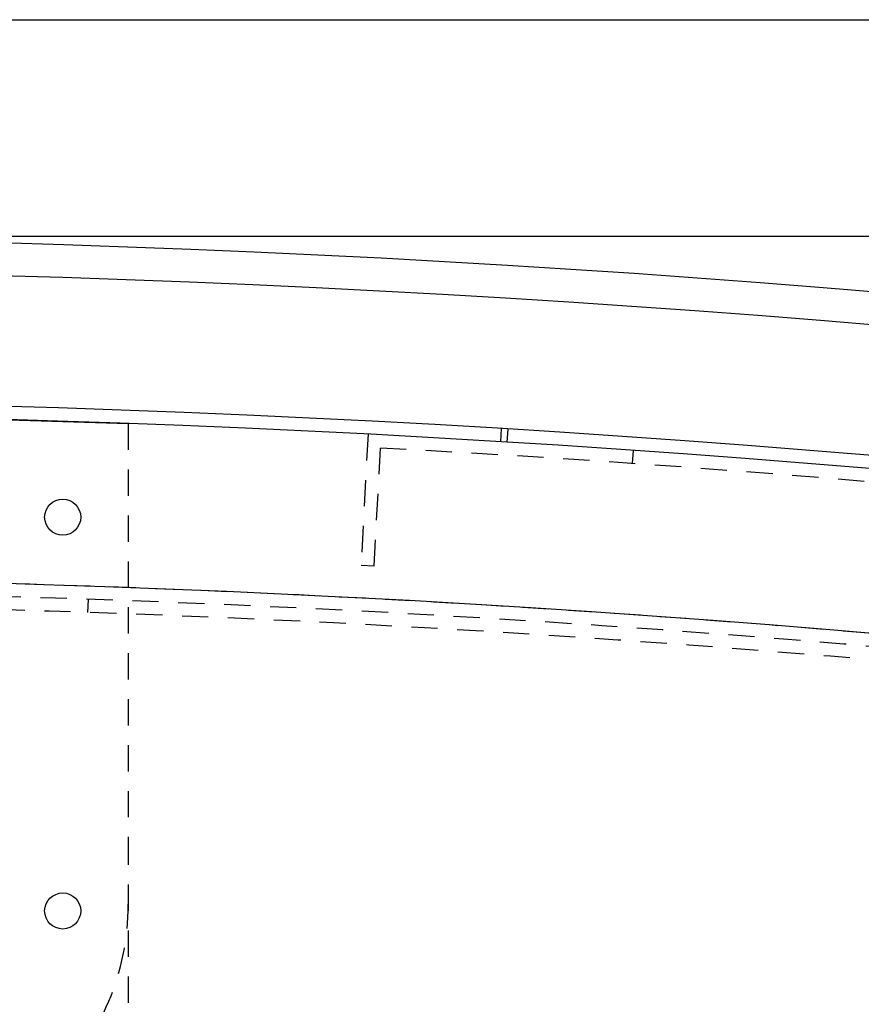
# Model space of a CAD drawing. Extents: x -7591 to -2491, y 6498 to 10061.
# Tile 92 of 125: x -5113 to -4985, y 9308 to 9458. Entities that reach past the tile are written whole.
import ezdxf

# ---------------------------------------------------------------- set-up
doc = ezdxf.new("R2010")
doc.units = 0
doc.header["$MEASUREMENT"] = 0
doc.linetypes.add('HIDDEN', pattern=[7, 4, -3])
doc.layers.get('0').update_dxf_attribs({"linetype": 'CONTINUOUS'})
for name, color, linetype in [('DIM49', 4, 'CONTINUOUS'), ('LE_HIDDEN', 7, 'CONTINUOUS'), ('LE_RED', 1, 'CONTINUOUS')]:
    doc.layers.add(name, color=color, linetype=linetype)

# ---------------------------------------------------------------- blocks, each defined once
blk = doc.blocks.new('_D8', base_point=(-5184.29, 9425.3))
at = {"layer": 'DIM49', "color": 1}
blk.add_line((-2974.33, 9425.3), (-5171.79, 9425.3), dxfattribs=at)
blk = doc.blocks.new('_D11', base_point=(-5184.29, 9373.43))
at = {"layer": 'DIM49', "color": 1}
blk.add_line((-5159.29, 9458.36), (-3237.05, 9458.36), dxfattribs=at)

msp = doc.modelspace()

# ---------------------------------------------------------------- linework, layer by layer
msp.add_line((-5119.79, 9397.54), (-5096.79, 9396.8))
for radius, start, end in [(2396.87, 31.73211, 148.26789), (2391.87, 31.73211, 148.26789), (2372, 31.75, 148.25), (2370, 31.79835, 148.20165), (2345, 32.74999, 147.24999)]:
    msp.add_arc((-5184.29, 7028.43), radius, start, end)
at = {"layer": 'LE_HIDDEN', "color": 1, "linetype": 'HIDDEN'}
for p, q in [((-5096.79, 9396.8), (-5096.79, 9333.54)), ((-5040.01, 9394.03), (-5039.89, 9396.03)), ((-5039.02, 9393.97), (-5038.89, 9395.97)), ((-5060.25, 9395.18), (-5061.3, 9375.21)), ((-5059.3, 9375.1), (-5058.36, 9393.08)), ((-5019.93, 9390.71), (-5019.79, 9392.71)), ((-5061.3, 9375.21), (-5059.3, 9375.1)), ((-5102.94, 9368.01), (-5102.87, 9370.01)), ((-5102.94, 9368.01), (-5102.87, 9370.01))]:
    msp.add_line(p, q, dxfattribs=at)
for points in [[(-5182.29, 9290.46), (-5182.29, 9371.43, -0.254675), (-3214.82, 8297.61), (-3480.59, 8126.66, 0.078205), (-3900.25, 8596.86), (-3840.14, 8670.42, 0.172955), (-5182.29, 9150.43), (-5182.29, 9191.4), (-5164.29, 9191.4), (-5164.29, 9193.4), (-5184.29, 9193.43), (-5204.29, 9193.4), (-5204.29, 9191.4), (-5186.29, 9191.4), (-5186.29, 9150.43, 0.172955), (-6528.44, 8670.42)], [(-5096.79, 9333.54), (-5096.79, 9223.54, -0.414214), (-5134.79, 9185.54)]]:
    msp.add_lwpolyline(points, format="xyb", dxfattribs=at)
for centre, radius, start, end in [((-5184.29, 7028.43), 2368, 67.5484, 86.95161), ((-5184.29, 7028.43), 2345, 72.44016, 88.47981), ((-5184.29, 7028.43), 2343, 32.79889, 89.95109), ((-5184.29, 7028.43), 2341, 71.96894, 88.95104), ((-5184.29, 7028.43), 2341, 71.96894, 88.95104), ((-5134.79, 9323.54), 38, -90, 0)]:
    msp.add_arc(centre, radius, start, end, dxfattribs=at)
at = {"layer": 'LE_RED'}
for centre in [(-5106.79, 9382.54), (-5106.79, 9322.52)]:
    msp.add_circle(centre, 2.75, dxfattribs=at)

# ---------------------------------------------------------------- block references
at = {"layer": 'DIM49'}
for name, p in [('_D11', (-5184.29, 9373.43)), ('_D8', (-5184.29, 9425.3))]:
    msp.add_blockref(name, p, dxfattribs=at)

doc.saveas('drawing.dxf')
